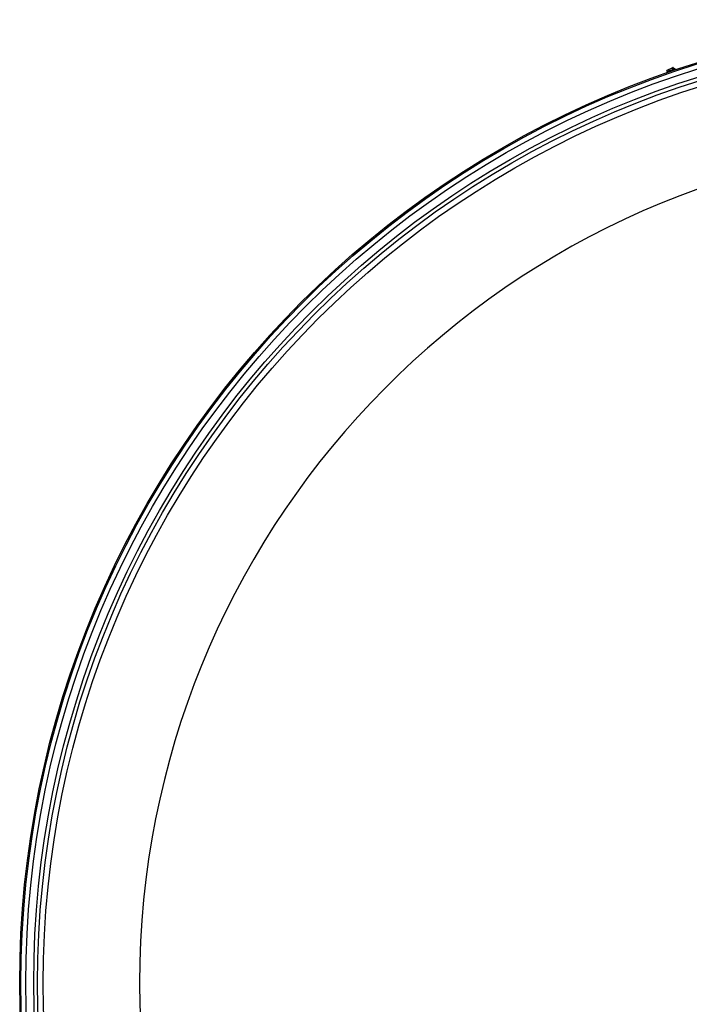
# Model space of a CAD drawing. Header units: millimetres. Extents: x 0 to 420, y 0 to 297.
# Tile 26 of 34: x 302 to 315, y 229 to 249. Entities that reach past the tile are written whole.
import ezdxf

# ---------------------------------------------------------------- set-up
doc = ezdxf.new("R2010")
doc.units = ezdxf.units.MM
doc.header["$LTSCALE"] = 23.1
doc.layers.get('0').update_dxf_attribs({"linetype": 'CONTINUOUS'})
doc.layers.add('SURFACES', color=7, linetype='CONTINUOUS')
doc.layers.add('VISSERIE', color=7, linetype='CONTINUOUS')

msp = doc.modelspace()

# ---------------------------------------------------------------- linework, layer by layer
at = {"color": 7, "linetype": 'Continuous'}
for p, q in [((315.037, 247.699), (315.155, 247.754)), ((315.09, 247.684), (315.077, 247.711)), ((315.157, 247.715), (315.144, 247.742)), ((315.159, 247.754), (315.155, 247.754)), ((315.178, 247.724), (315.165, 247.752)), ((315.045, 247.662), (315.032, 247.69)), ((315.035, 247.696), (315.037, 247.699))]:
    msp.add_line(p, q, dxfattribs=at)
msp.add_circle((321.472, 229.075), 19.656, dxfattribs=at)
msp.add_arc((321.472, 229.075), 17.207, 92.9723, 180, dxfattribs=at)
for points in [[(315.032, 247.69), (315.037, 247.696), (315.043, 247.701), (315.05, 247.705)], [(315.055, 247.707), (315.062, 247.71), (315.07, 247.711), (315.077, 247.711)], [(315.077, 247.711), (315.086, 247.719), (315.095, 247.725), (315.104, 247.73)], [(315.112, 247.734), (315.122, 247.738), (315.133, 247.741), (315.144, 247.742)], [(315.144, 247.742), (315.145, 247.746), (315.147, 247.75), (315.151, 247.752)], [(315.153, 247.753), (315.155, 247.754), (315.157, 247.754), (315.159, 247.754)], [(315.159, 247.754), (315.161, 247.753), (315.163, 247.753), (315.165, 247.752)], [(315.035, 247.696), (315.034, 247.694), (315.033, 247.692), (315.032, 247.69)]]:
    msp.add_open_spline(points, degree=3, dxfattribs=at)
at = {"layer": 'SURFACES', "color": 7, "linetype": 'Continuous'}
for radius in [19.63, 19.37, 19.175]:
    msp.add_circle((321.472, 229.075), radius, dxfattribs=at)
at = {"layer": 'SURFACES', "color": 9, "linetype": 'Continuous'}
for radius in [19.531, 19.292]:
    msp.add_circle((321.472, 229.075), radius, dxfattribs=at)
at = {"layer": 'SURFACES', "color": 7, "linetype": 'Continuous'}
msp.add_arc((321.472, 229.075), 17.207, 180, 360, dxfattribs=at)
at = {"layer": 'VISSERIE', "color": 7, "linetype": 'Continuous'}
for q in [(315.05, 247.665), (315.2, 247.718)]:
    msp.add_line((315.194, 247.732), q, dxfattribs=at)

doc.saveas('drawing.dxf')
